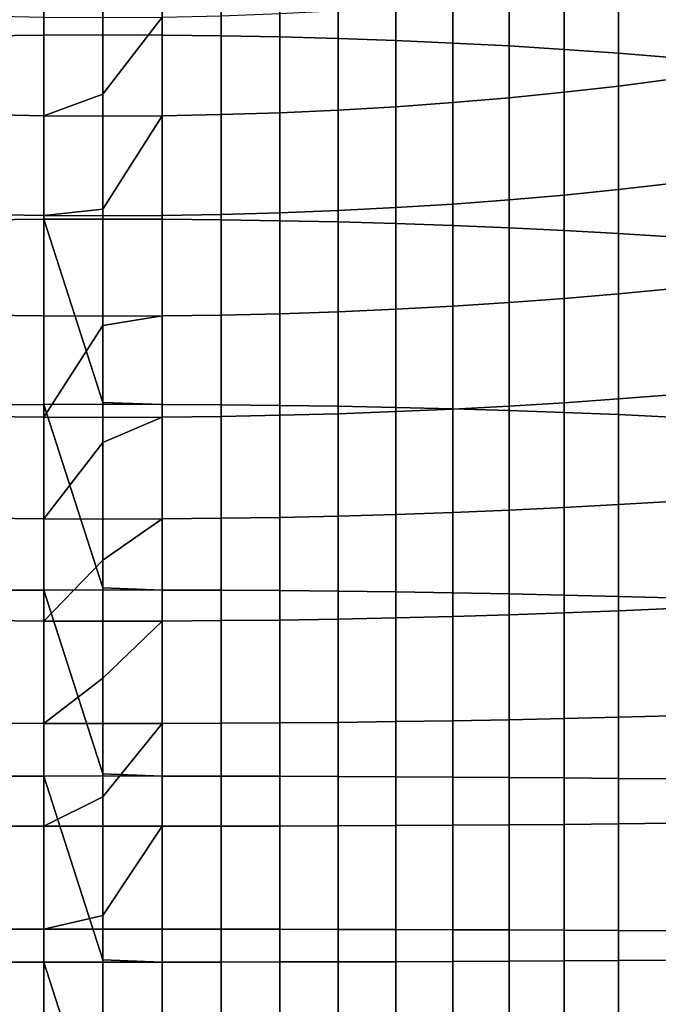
# Model space of a CAD drawing. Header units: metres. Extents: x -32 to 117, y -314 to 32.
# Tile 38 of 256: x -1 to 6, y -256 to -246. Entities that reach past the tile are written whole.
import ezdxf

# ---------------------------------------------------------------- set-up
doc = ezdxf.new("R2010")
doc.units = ezdxf.units.M
doc.layers.add('solid_24_501_064_XXX', color=7, linetype='CONTINUOUS')

msp = doc.modelspace()

# ---------------------------------------------------------------- linework, layer by layer
at = {"layer": 'solid_24_501_064_XXX'}
for points in [[(-1.274223, -245.810349, 347.207886), (-0.63788, -245.802902, 347.254211), (-0.63788, -243.825424, 346.90094), (-1.274223, -243.834473, 346.854889)], [(-0.63788, -245.802902, 347.254211), (0, -245.800415, 347.269684), (0, -243.822403, 346.91629), (-0.63788, -243.825424, 346.90094)], [(0.63788, -243.825424, 346.90094), (0, -243.822403, 346.91629), (0, -245.800415, 347.269684), (0.63788, -245.802902, 347.254211)], [(0.63788, -245.802902, 347.254211), (1.274223, -245.810349, 347.207886), (1.274223, -243.834473, 346.854889), (0.63788, -243.825424, 346.90094)], [(1.274223, -245.810349, 347.207886), (1.907496, -245.822754, 347.130768), (1.907496, -243.849533, 346.778229), (1.274223, -243.834473, 346.854889)], [(1.907496, -245.822754, 347.130768), (2.536174, -245.840073, 347.023041), (2.536174, -243.870575, 346.671204), (1.907496, -243.849533, 346.778229)], [(2.536174, -245.840073, 347.023041), (3.158742, -245.862274, 346.88504), (3.158742, -243.897552, 346.534027), (2.536174, -243.870575, 346.671204)], [(3.158742, -245.862274, 346.88504), (3.773701, -245.889297, 346.71701), (3.773701, -243.930374, 346.367035), (3.158742, -243.897552, 346.534027)], [(3.773701, -245.889297, 346.71701), (4.379568, -245.921082, 346.519379), (4.379568, -243.968979, 346.170654), (3.773701, -243.930374, 346.367035)], [(4.379568, -245.921082, 346.519379), (4.974885, -245.95755, 346.292664), (4.974885, -244.013275, 345.945312), (4.379568, -243.968979, 346.170654)], [(4.974885, -245.95755, 346.292664), (5.558216, -245.998596, 346.037384), (5.558216, -244.063156, 345.691589), (4.974885, -244.013275, 345.945312)], [(5.558216, -245.998596, 346.037384), (6.128158, -246.044159, 345.75412), (6.128158, -244.1185, 345.410095), (5.558216, -244.063156, 345.691589)], [(6.128158, -246.278854, 322.383972), (5.558216, -246.353546, 322.106964), (5.558216, -245.246811, 321.787842), (6.128158, -245.162567, 322.062103)], [(4.974885, -246.420883, 321.85733), (4.379568, -246.480667, 321.63559), (4.379568, -245.390167, 321.321167), (4.974885, -245.322739, 321.54068)], [(5.558216, -246.353546, 322.106964), (4.974885, -246.420883, 321.85733), (4.974885, -245.322739, 321.54068), (5.558216, -245.246811, 321.787842)], [(3.773701, -246.532776, 321.442352), (3.158742, -246.577087, 321.278046), (3.158742, -245.498917, 320.967163), (3.773701, -245.448944, 321.129852)], [(4.379568, -246.480667, 321.63559), (3.773701, -246.532776, 321.442352), (3.773701, -245.448944, 321.129852), (4.379568, -245.390167, 321.321167)], [(2.536174, -246.613495, 321.143066), (1.907496, -246.641891, 321.03772), (1.907496, -245.572006, 320.729248), (2.536174, -245.539978, 320.833527)], [(3.158742, -246.577087, 321.278046), (2.536174, -246.613495, 321.143066), (2.536174, -245.539978, 320.833527), (3.158742, -245.498917, 320.967163)], [(-0.63788, -246.674454, 320.916992), (-1.274223, -246.662231, 320.962311), (-1.274223, -245.59494, 320.654572), (-0.63788, -245.608734, 320.609711)], [(0, -246.44278, 320.837341), (-0.63788, -246.674454, 320.916992), (-0.63788, -245.608734, 320.609711), (0, -245.613327, 320.594757)], [(0.63788, -245.608734, 320.609711), (0, -246.44278, 320.837341), (0, -245.613327, 320.594757)], [(0.63788, -246.674454, 320.916992), (0, -246.678528, 320.901886), (0, -246.44278, 320.837341), (0.63788, -245.608734, 320.609711)], [(1.274223, -246.662231, 320.962311), (0.63788, -246.674454, 320.916992), (0.63788, -245.608734, 320.609711), (1.274223, -245.59494, 320.654572)], [(1.907496, -246.641891, 321.03772), (1.274223, -246.662231, 320.962311), (1.274223, -245.59494, 320.654572), (1.907496, -245.572006, 320.729248)], [(-1.274223, -247.797272, 347.492218), (-0.63788, -247.791428, 347.538788), (-0.63788, -245.802902, 347.254211), (-1.274223, -245.810349, 347.207886)], [(-0.63788, -247.791428, 347.538788), (0, -247.789474, 347.554321), (0, -245.800415, 347.269684), (-0.63788, -245.802902, 347.254211)], [(0.63788, -245.802902, 347.254211), (0, -245.800415, 347.269684), (0, -247.789474, 347.554321), (0.63788, -247.791428, 347.538788)], [(0.63788, -247.791428, 347.538788), (1.274223, -247.797272, 347.492218), (1.274223, -245.810349, 347.207886), (0.63788, -245.802902, 347.254211)], [(1.274223, -247.797272, 347.492218), (1.907496, -247.806992, 347.414703), (1.907496, -245.822754, 347.130768), (1.274223, -245.810349, 347.207886)], [(1.907496, -247.806992, 347.414703), (2.536174, -247.820572, 347.306488), (2.536174, -245.840073, 347.023041), (1.907496, -245.822754, 347.130768)], [(2.536174, -247.820572, 347.306488), (3.158742, -247.837982, 347.167755), (3.158742, -245.862274, 346.88504), (2.536174, -245.840073, 347.023041)], [(3.158742, -247.837982, 347.167755), (3.773701, -247.859161, 346.998901), (3.773701, -245.889297, 346.71701), (3.158742, -245.862274, 346.88504)], [(3.773701, -247.859161, 346.998901), (4.379568, -247.884079, 346.800323), (4.379568, -245.921082, 346.519379), (3.773701, -245.889297, 346.71701)], [(4.379568, -247.884079, 346.800323), (4.974885, -247.912674, 346.572449), (4.974885, -245.95755, 346.292664), (4.379568, -245.921082, 346.519379)], [(4.974885, -247.912674, 346.572449), (5.558216, -247.94487, 346.315887), (5.558216, -245.998596, 346.037384), (4.974885, -245.95755, 346.292664)], [(5.558216, -247.94487, 346.315887), (6.128158, -247.980576, 346.03125), (6.128158, -246.044159, 345.75412), (5.558216, -245.998596, 346.037384)], [(6.128158, -247.40564, 322.666962), (5.558216, -247.470688, 322.387573), (5.558216, -246.353546, 322.106964), (6.128158, -246.278854, 322.383972)], [(5.558216, -247.470688, 322.387573), (4.974885, -247.529327, 322.135712), (4.974885, -246.420883, 321.85733), (5.558216, -246.353546, 322.106964)], [(0, -246.44278, 320.837341), (0, -246.678528, 320.901886), (-0.63788, -246.674454, 320.916992)], [(4.379568, -247.581406, 321.912079), (3.773701, -247.626785, 321.717133), (3.773701, -246.532776, 321.442352), (4.379568, -246.480667, 321.63559)], [(4.974885, -247.529327, 322.135712), (4.379568, -247.581406, 321.912079), (4.379568, -246.480667, 321.63559), (4.974885, -246.420883, 321.85733)], [(2.536174, -247.697083, 321.415222), (1.907496, -247.721817, 321.30899), (1.907496, -246.641891, 321.03772), (2.536174, -246.613495, 321.143066)], [(3.158742, -247.665375, 321.551392), (2.536174, -247.697083, 321.415222), (2.536174, -246.613495, 321.143066), (3.158742, -246.577087, 321.278046)], [(3.773701, -247.626785, 321.717133), (3.158742, -247.665375, 321.551392), (3.158742, -246.577087, 321.278046), (3.773701, -246.532776, 321.442352)], [(-0.63788, -247.750183, 321.187195), (-1.274223, -247.739532, 321.23291), (-1.274223, -246.662231, 320.962311), (-0.63788, -246.674454, 320.916992)], [(0, -247.683823, 321.155579), (-0.63788, -247.750183, 321.187195), (-0.63788, -246.674454, 320.916992), (0, -246.678528, 320.901886)], [(0.63788, -246.674454, 320.916992), (0, -247.683823, 321.155579), (0, -246.678528, 320.901886)], [(0.63788, -247.750183, 321.187195), (0, -247.753723, 321.171936), (0, -247.683823, 321.155579), (0.63788, -246.674454, 320.916992)], [(1.274223, -247.739532, 321.23291), (0.63788, -247.750183, 321.187195), (0.63788, -246.674454, 320.916992), (1.274223, -246.662231, 320.962311)], [(1.907496, -247.721817, 321.30899), (1.274223, -247.739532, 321.23291), (1.274223, -246.662231, 320.962311), (1.907496, -246.641891, 321.03772)], [(5.558216, -248.596878, 322.629303), (4.974885, -248.646759, 322.37558), (4.974885, -247.529327, 322.135712), (5.558216, -247.470688, 322.387573)], [(6.128158, -248.541534, 322.910797), (5.558216, -248.596878, 322.629303), (5.558216, -247.470688, 322.387573), (6.128158, -247.40564, 322.666962)], [(4.974885, -248.646759, 322.37558), (4.379568, -248.691055, 322.150238), (4.379568, -247.581406, 321.912079), (4.974885, -247.529327, 322.135712)], [(0, -247.683823, 321.155579), (0, -247.753723, 321.171936), (-0.63788, -247.750183, 321.187195)], [(3.158742, -248.762482, 321.786865), (2.536174, -248.789459, 321.649689), (2.536174, -247.697083, 321.415222), (3.158742, -247.665375, 321.551392)], [(3.773701, -248.72966, 321.953857), (3.158742, -248.762482, 321.786865), (3.158742, -247.665375, 321.551392), (3.773701, -247.626785, 321.717133)], [(4.379568, -248.691055, 322.150238), (3.773701, -248.72966, 321.953857), (3.773701, -247.626785, 321.717133), (4.379568, -247.581406, 321.912079)], [(-0.63788, -248.83461, 321.419952), (-1.274223, -248.825562, 321.466003), (-1.274223, -247.739532, 321.23291), (-0.63788, -247.750183, 321.187195)], [(0, -248.837631, 321.404602), (-0.63788, -248.83461, 321.419952), (-0.63788, -247.750183, 321.187195), (0, -247.753723, 321.171936)], [(0, -249.767212, 347.768097), (0, -247.789474, 347.554321), (-0.63788, -247.791428, 347.538788)], [(0.63788, -248.83461, 321.419952), (0, -248.837631, 321.404602), (0, -247.753723, 321.171936), (0.63788, -247.750183, 321.187195)], [(0.63788, -247.791428, 347.538788), (0, -247.789474, 347.554321), (0, -249.767212, 347.768097), (0.63788, -249.78862, 347.754303)], [(1.274223, -248.825562, 321.466003), (0.63788, -248.83461, 321.419952), (0.63788, -247.750183, 321.187195), (1.274223, -247.739532, 321.23291)], [(1.907496, -248.810501, 321.542664), (1.274223, -248.825562, 321.466003), (1.274223, -247.739532, 321.23291), (1.907496, -247.721817, 321.30899)], [(2.536174, -248.789459, 321.649689), (1.907496, -248.810501, 321.542664), (1.907496, -247.721817, 321.30899), (2.536174, -247.697083, 321.415222)], [(-1.274223, -249.792847, 347.70755), (-0.63788, -249.78862, 347.754303), (-0.63788, -247.791428, 347.538788), (-1.274223, -247.797272, 347.492218)], [(-0.63788, -249.78862, 347.754303), (0, -249.787216, 347.769897), (0, -249.767212, 347.768097), (-0.63788, -247.791428, 347.538788)], [(0.63788, -249.78862, 347.754303), (1.274223, -249.792847, 347.70755), (1.274223, -247.797272, 347.492218), (0.63788, -247.791428, 347.538788)], [(1.274223, -249.792847, 347.70755), (1.907496, -249.799881, 347.629761), (1.907496, -247.806992, 347.414703), (1.274223, -247.797272, 347.492218)], [(1.907496, -249.799881, 347.629761), (2.536174, -249.809708, 347.521118), (2.536174, -247.820572, 347.306488), (1.907496, -247.806992, 347.414703)], [(2.536174, -249.809708, 347.521118), (3.158742, -249.822296, 347.381897), (3.158742, -247.837982, 347.167755), (2.536174, -247.820572, 347.306488)], [(3.158742, -249.822296, 347.381897), (3.773701, -249.837616, 347.212402), (3.773701, -247.859161, 346.998901), (3.158742, -247.837982, 347.167755)], [(3.773701, -249.837616, 347.212402), (4.379568, -249.855637, 347.013062), (4.379568, -247.884079, 346.800323), (3.773701, -247.859161, 346.998901)], [(4.379568, -249.855637, 347.013062), (4.974885, -249.876328, 346.784363), (4.974885, -247.912674, 346.572449), (4.379568, -247.884079, 346.800323)], [(4.974885, -249.876328, 346.784363), (5.558216, -249.899612, 346.526855), (5.558216, -247.94487, 346.315887), (4.974885, -247.912674, 346.572449)], [(5.558216, -249.899612, 346.526855), (6.128158, -249.925446, 346.241119), (6.128158, -247.980576, 346.03125), (5.558216, -247.94487, 346.315887)], [(5.558216, -249.730759, 322.831848), (4.974885, -249.77182, 322.576569), (4.974885, -248.646759, 322.37558), (5.558216, -248.596878, 322.629303)], [(6.128158, -249.685211, 323.115112), (5.558216, -249.730759, 322.831848), (5.558216, -248.596878, 322.629303), (6.128158, -248.541534, 322.910797)], [(3.773701, -249.840073, 322.152222), (3.158742, -249.867096, 321.984192), (3.158742, -248.762482, 321.786865), (3.773701, -248.72966, 321.953857)], [(4.379568, -249.808289, 322.349854), (3.773701, -249.840073, 322.152222), (3.773701, -248.72966, 321.953857), (4.379568, -248.691055, 322.150238)], [(4.974885, -249.77182, 322.576569), (4.379568, -249.808289, 322.349854), (4.379568, -248.691055, 322.150238), (4.974885, -248.646759, 322.37558)], [(-0.63788, -249.926468, 321.615021), (-1.274223, -249.919006, 321.661346), (-1.274223, -248.825562, 321.466003), (-0.63788, -248.83461, 321.419952)], [(0, -248.9366, 321.423889), (-0.63788, -249.926468, 321.615021), (-0.63788, -248.83461, 321.419952), (0, -248.837631, 321.404602)], [(0.63788, -248.83461, 321.419952), (0, -248.9366, 321.423889), (0, -248.837631, 321.404602)], [(0.63788, -249.926468, 321.615021), (0, -249.928955, 321.599548), (0, -248.9366, 321.423889), (0.63788, -248.83461, 321.419952)], [(1.274223, -249.919006, 321.661346), (0.63788, -249.926468, 321.615021), (0.63788, -248.83461, 321.419952), (1.274223, -248.825562, 321.466003)], [(1.907496, -249.906616, 321.738464), (1.274223, -249.919006, 321.661346), (1.274223, -248.825562, 321.466003), (1.907496, -248.810501, 321.542664)], [(2.536174, -249.889282, 321.846191), (1.907496, -249.906616, 321.738464), (1.907496, -248.810501, 321.542664), (2.536174, -248.789459, 321.649689)], [(3.158742, -249.867096, 321.984192), (2.536174, -249.889282, 321.846191), (2.536174, -248.789459, 321.649689), (3.158742, -248.762482, 321.786865)], [(0, -248.9366, 321.423889), (0, -249.928955, 321.599548), (-0.63788, -249.926468, 321.615021)], [(6.128158, -250.835266, 323.279694), (5.558216, -250.870987, 322.995026), (5.558216, -249.730759, 322.831848), (6.128158, -249.685211, 323.115112)], [(-1.274223, -251.794693, 347.853668), (-0.63788, -251.792084, 347.900543), (-0.63788, -249.78862, 347.754303), (-1.274223, -249.792847, 347.70755)], [(0, -251.769165, 347.914948), (0, -249.787216, 347.769897), (-0.63788, -249.78862, 347.754303)], [(-0.63788, -251.792084, 347.900543), (0, -251.791214, 347.916168), (0, -251.769165, 347.914948), (-0.63788, -249.78862, 347.754303)], [(0.63788, -249.78862, 347.754303), (0, -249.767212, 347.768097), (0, -249.787216, 347.769897)], [(0.63788, -249.78862, 347.754303), (0, -249.787216, 347.769897), (0, -251.769165, 347.914948), (0.63788, -251.792084, 347.900543)], [(0.63788, -251.792084, 347.900543), (1.274223, -251.794693, 347.853668), (1.274223, -249.792847, 347.70755), (0.63788, -249.78862, 347.754303)], [(1.274223, -251.794693, 347.853668), (1.907496, -251.799026, 347.775665), (1.907496, -249.799881, 347.629761), (1.274223, -249.792847, 347.70755)], [(1.907496, -251.799026, 347.775665), (2.536174, -251.805069, 347.666748), (2.536174, -249.809708, 347.521118), (1.907496, -249.799881, 347.629761)], [(2.536174, -251.805069, 347.666748), (3.158742, -251.812836, 347.527161), (3.158742, -249.822296, 347.381897), (2.536174, -249.809708, 347.521118)], [(4.379568, -250.931763, 322.51062), (3.773701, -250.95668, 322.312012), (3.773701, -249.840073, 322.152222), (4.379568, -249.808289, 322.349854)], [(4.974885, -250.903168, 322.738464), (4.379568, -250.931763, 322.51062), (4.379568, -249.808289, 322.349854), (4.974885, -249.77182, 322.576569)], [(5.558216, -250.870987, 322.995026), (4.974885, -250.903168, 322.738464), (4.974885, -249.77182, 322.576569), (5.558216, -249.730759, 322.831848)], [(1.907496, -251.00885, 321.89621), (1.274223, -251.01857, 321.818726), (1.274223, -249.919006, 321.661346), (1.907496, -249.906616, 321.738464)], [(2.536174, -250.99527, 322.004456), (1.907496, -251.00885, 321.89621), (1.907496, -249.906616, 321.738464), (2.536174, -249.889282, 321.846191)], [(3.158742, -250.977859, 322.143158), (2.536174, -250.99527, 322.004456), (2.536174, -249.889282, 321.846191), (3.158742, -249.867096, 321.984192)], [(3.158742, -251.812836, 347.527161), (3.773701, -251.822281, 347.357239), (3.773701, -249.837616, 347.212402), (3.158742, -249.822296, 347.381897)], [(3.773701, -250.95668, 322.312012), (3.158742, -250.977859, 322.143158), (3.158742, -249.867096, 321.984192), (3.773701, -249.840073, 322.152222)], [(3.773701, -251.822281, 347.357239), (4.379568, -251.833389, 347.15741), (4.379568, -249.855637, 347.013062), (3.773701, -249.837616, 347.212402)], [(4.379568, -251.833389, 347.15741), (4.974885, -251.84613, 346.928131), (4.974885, -249.876328, 346.784363), (4.379568, -249.855637, 347.013062)], [(4.974885, -251.84613, 346.928131), (5.558216, -251.860489, 346.669952), (5.558216, -249.899612, 346.526855), (4.974885, -249.876328, 346.784363)], [(5.558216, -251.860489, 346.669952), (6.128158, -251.876404, 346.383514), (6.128158, -249.925446, 346.241119), (5.558216, -249.899612, 346.526855)], [(-0.63788, -251.024414, 321.772156), (-1.274223, -251.01857, 321.818726), (-1.274223, -249.919006, 321.661346), (-0.63788, -249.926468, 321.615021)], [(0, -250.199127, 321.641815), (-0.63788, -251.024414, 321.772156), (-0.63788, -249.926468, 321.615021), (0, -249.928955, 321.599548)], [(0.63788, -249.926468, 321.615021), (0, -250.199127, 321.641815), (0, -249.928955, 321.599548)], [(0.63788, -251.024414, 321.772156), (0, -251.026367, 321.756592), (0, -250.199127, 321.641815), (0.63788, -249.926468, 321.615021)], [(1.274223, -251.01857, 321.818726), (0.63788, -251.024414, 321.772156), (0.63788, -249.926468, 321.615021), (1.274223, -249.919006, 321.661346)], [(0, -250.199127, 321.641815), (0, -251.026367, 321.756592), (-0.63788, -251.024414, 321.772156)], [(5.558216, -252.016174, 323.118622), (4.974885, -252.039459, 322.861084), (4.974885, -250.903168, 322.738464), (5.558216, -250.870987, 322.995026)], [(6.128158, -251.990341, 323.404327), (5.558216, -252.016174, 323.118622), (5.558216, -250.870987, 322.995026), (6.128158, -250.835266, 323.279694)], [(3.158742, -252.093491, 322.26355), (2.536174, -252.106079, 322.124329), (2.536174, -250.99527, 322.004456), (3.158742, -250.977859, 322.143158)], [(3.773701, -252.078156, 322.433044), (3.158742, -252.093491, 322.26355), (3.158742, -250.977859, 322.143158), (3.773701, -250.95668, 322.312012)], [(4.379568, -252.060135, 322.632385), (3.773701, -252.078156, 322.433044), (3.773701, -250.95668, 322.312012), (4.379568, -250.931763, 322.51062)], [(4.974885, -252.039459, 322.861084), (4.379568, -252.060135, 322.632385), (4.379568, -250.931763, 322.51062), (4.974885, -250.903168, 322.738464)], [(-0.63788, -252.127151, 321.891144), (-1.274223, -252.122925, 321.937897), (-1.274223, -251.01857, 321.818726), (-0.63788, -251.024414, 321.772156)], [(0, -251.469345, 321.809052), (-0.63788, -252.127151, 321.891144), (-0.63788, -251.024414, 321.772156), (0, -251.026367, 321.756592)], [(0.63788, -251.024414, 321.772156), (0, -251.469345, 321.809052), (0, -251.026367, 321.756592)], [(0.63788, -252.127151, 321.891144), (0, -252.128571, 321.875549), (0, -251.469345, 321.809052), (0.63788, -251.024414, 321.772156)], [(1.274223, -252.122925, 321.937897), (0.63788, -252.127151, 321.891144), (0.63788, -251.024414, 321.772156), (1.274223, -251.01857, 321.818726)], [(1.907496, -252.115891, 322.015686), (1.274223, -252.122925, 321.937897), (1.274223, -251.01857, 321.818726), (1.907496, -251.00885, 321.89621)], [(2.536174, -252.106079, 322.124329), (1.907496, -252.115891, 322.015686), (1.907496, -251.00885, 321.89621), (2.536174, -250.99527, 322.004456)], [(0, -251.469345, 321.809052), (0, -252.128571, 321.875549), (-0.63788, -252.127151, 321.891144)], [(-1.274223, -253.800385, 347.930328), (-0.63788, -253.799408, 347.977264), (-0.63788, -251.792084, 347.900543), (-1.274223, -251.794693, 347.853668)], [(0, -253.774994, 347.992401), (0, -251.791214, 347.916168), (-0.63788, -251.792084, 347.900543)], [(-0.63788, -253.799408, 347.977264), (0, -253.799072, 347.99292), (0, -253.774994, 347.992401), (-0.63788, -251.792084, 347.900543)], [(0.63788, -251.792084, 347.900543), (0, -251.769165, 347.914948), (0, -251.791214, 347.916168)], [(0.63788, -251.792084, 347.900543), (0, -251.791214, 347.916168), (0, -253.774994, 347.992401), (0.63788, -253.799408, 347.977264)], [(0.63788, -253.799408, 347.977264), (1.274223, -253.800385, 347.930328), (1.274223, -251.794693, 347.853668), (0.63788, -251.792084, 347.900543)], [(1.274223, -253.800385, 347.930328), (1.907496, -253.802017, 347.852234), (1.907496, -251.799026, 347.775665), (1.274223, -251.794693, 347.853668)], [(1.907496, -253.802017, 347.852234), (2.536174, -253.804291, 347.743164), (2.536174, -251.805069, 347.666748), (1.907496, -251.799026, 347.775665)], [(2.536174, -253.804291, 347.743164), (3.158742, -253.807205, 347.603394), (3.158742, -251.812836, 347.527161), (2.536174, -251.805069, 347.666748)], [(3.158742, -253.807205, 347.603394), (3.773701, -253.81076, 347.433258), (3.773701, -251.822281, 347.357239), (3.158742, -251.812836, 347.527161)], [(3.773701, -253.81076, 347.433258), (4.379568, -253.814941, 347.233154), (4.379568, -251.833389, 347.15741), (3.773701, -251.822281, 347.357239)], [(4.379568, -253.814941, 347.233154), (4.974885, -253.819748, 347.003571), (4.974885, -251.84613, 346.928131), (4.379568, -251.833389, 347.15741)], [(4.974885, -253.819748, 347.003571), (5.558216, -253.825134, 346.745056), (5.558216, -251.860489, 346.669952), (4.974885, -251.84613, 346.928131)], [(5.558216, -253.825134, 346.745056), (6.128158, -253.831131, 346.458221), (6.128158, -251.876404, 346.383514), (5.558216, -251.860489, 346.669952)], [(4.974885, -253.179306, 322.944275), (4.379568, -253.192047, 322.714996), (4.379568, -252.060135, 322.632385), (4.974885, -252.039459, 322.861084)], [(5.558216, -253.164948, 323.202454), (4.974885, -253.179306, 322.944275), (4.974885, -252.039459, 322.861084), (5.558216, -252.016174, 323.118622)], [(6.128158, -253.149033, 323.488892), (5.558216, -253.164948, 323.202454), (5.558216, -252.016174, 323.118622), (6.128158, -251.990341, 323.404327)], [(-0.63788, -253.233353, 321.971863), (-1.274223, -253.230743, 322.018738), (-1.274223, -252.122925, 321.937897), (-0.63788, -252.127151, 321.891144)], [(0, -252.745255, 321.925293), (-0.63788, -253.233353, 321.971863), (-0.63788, -252.127151, 321.891144), (0, -252.128571, 321.875549)], [(0.63788, -252.127151, 321.891144), (0, -252.745255, 321.925293), (0, -252.128571, 321.875549)], [(0.63788, -253.233353, 321.971863), (0, -253.234222, 321.956238), (0, -252.745255, 321.925293), (0.63788, -252.127151, 321.891144)], [(1.274223, -253.230743, 322.018738), (0.63788, -253.233353, 321.971863), (0.63788, -252.127151, 321.891144), (1.274223, -252.122925, 321.937897)], [(1.907496, -253.22641, 322.096741), (1.274223, -253.230743, 322.018738), (1.274223, -252.122925, 321.937897), (1.907496, -252.115891, 322.015686)], [(2.536174, -253.220367, 322.205658), (1.907496, -253.22641, 322.096741), (1.907496, -252.115891, 322.015686), (2.536174, -252.106079, 322.124329)], [(3.158742, -253.212601, 322.345245), (2.536174, -253.220367, 322.205658), (2.536174, -252.106079, 322.124329), (3.158742, -252.093491, 322.26355)], [(3.773701, -253.203156, 322.515137), (3.158742, -253.212601, 322.345245), (3.158742, -252.093491, 322.26355), (3.773701, -252.078156, 322.433044)], [(4.379568, -253.192047, 322.714996), (3.773701, -253.203156, 322.515137), (3.773701, -252.078156, 322.433044), (4.379568, -252.060135, 322.632385)], [(0, -252.745255, 321.925293), (0, -253.234222, 321.956238), (-0.63788, -253.233353, 321.971863)], [(3.773701, -254.330322, 322.558228), (3.158742, -254.333878, 322.388092), (3.158742, -253.212601, 322.345245), (3.773701, -253.203156, 322.515137)], [(4.379568, -254.326141, 322.758331), (3.773701, -254.330322, 322.558228), (3.773701, -253.203156, 322.515137), (4.379568, -253.192047, 322.714996)], [(4.974885, -254.32135, 322.987946), (4.379568, -254.326141, 322.758331), (4.379568, -253.192047, 322.714996), (4.974885, -253.179306, 322.944275)], [(5.558216, -254.315948, 323.24646), (4.974885, -254.32135, 322.987946), (4.974885, -253.179306, 322.944275), (5.558216, -253.164948, 323.202454)], [(6.128158, -254.309952, 323.533264), (5.558216, -254.315948, 323.24646), (5.558216, -253.164948, 323.202454), (6.128158, -253.149033, 323.488892)], [(-0.63788, -254.34169, 322.014252), (-1.274223, -254.340698, 322.061157), (-1.274223, -253.230743, 322.018738), (-0.63788, -253.233353, 321.971863)], [(0, -254.024796, 321.990387), (-0.63788, -254.34169, 322.014252), (-0.63788, -253.233353, 321.971863), (0, -253.234222, 321.956238)], [(0.63788, -253.233353, 321.971863), (0, -254.024796, 321.990387), (0, -253.234222, 321.956238)], [(0.63788, -254.34169, 322.014252), (0, -254.34201, 321.998596), (0, -254.024796, 321.990387), (0.63788, -253.233353, 321.971863)], [(1.274223, -254.340698, 322.061157), (0.63788, -254.34169, 322.014252), (0.63788, -253.233353, 321.971863), (1.274223, -253.230743, 322.018738)], [(1.907496, -254.339066, 322.139252), (1.274223, -254.340698, 322.061157), (1.274223, -253.230743, 322.018738), (1.907496, -253.22641, 322.096741)], [(2.536174, -254.336792, 322.248322), (1.907496, -254.339066, 322.139252), (1.907496, -253.22641, 322.096741), (2.536174, -253.220367, 322.205658)], [(3.158742, -254.333878, 322.388092), (2.536174, -254.336792, 322.248322), (2.536174, -253.220367, 322.205658), (3.158742, -253.212601, 322.345245)], [(-1.274223, -255.807541, 347.937469), (-0.63788, -255.808182, 347.984406), (-0.63788, -253.799408, 347.977264), (-1.274223, -253.800385, 347.930328)], [(0, -255.782303, 348.000427), (0, -253.799072, 347.99292), (-0.63788, -253.799408, 347.977264)], [(-0.63788, -255.808182, 347.984406), (0, -255.808395, 348.000061), (0, -255.782303, 348.000427), (-0.63788, -253.799408, 347.977264)], [(0.63788, -253.799408, 347.977264), (0, -253.774994, 347.992401), (0, -253.799072, 347.99292)], [(0.63788, -253.799408, 347.977264), (0, -253.799072, 347.99292), (0, -255.782303, 348.000427), (0.63788, -255.808182, 347.984406)], [(0.63788, -255.808182, 347.984406), (1.274223, -255.807541, 347.937469), (1.274223, -253.800385, 347.930328), (0.63788, -253.799408, 347.977264)], [(1.274223, -255.807541, 347.937469), (1.907496, -255.806458, 347.859375), (1.907496, -253.802017, 347.852234), (1.274223, -253.800385, 347.930328)], [(1.907496, -255.806458, 347.859375), (2.536174, -255.804962, 347.750305), (2.536174, -253.804291, 347.743164), (1.907496, -253.802017, 347.852234)], [(2.536174, -255.804962, 347.750305), (3.158742, -255.80304, 347.610504), (3.158742, -253.807205, 347.603394), (2.536174, -253.804291, 347.743164)], [(3.158742, -255.80304, 347.610504), (3.773701, -255.80069, 347.440338), (3.773701, -253.81076, 347.433258), (3.158742, -253.807205, 347.603394)], [(3.773701, -255.80069, 347.440338), (4.379568, -255.797943, 347.240204), (4.379568, -253.814941, 347.233154), (3.773701, -253.81076, 347.433258)], [(4.379568, -255.797943, 347.240204), (4.974885, -255.794785, 347.01059), (4.974885, -253.819748, 347.003571), (4.379568, -253.814941, 347.233154)], [(4.974885, -255.794785, 347.01059), (5.558216, -255.791214, 346.752045), (5.558216, -253.825134, 346.745056), (4.974885, -253.819748, 347.003571)], [(5.558216, -255.791214, 346.752045), (6.128158, -255.787277, 346.465179), (6.128158, -253.831131, 346.458221), (5.558216, -253.825134, 346.745056)], [(0, -254.024796, 321.990387), (0, -254.34201, 321.998596), (-0.63788, -254.34169, 322.014252)], [(-0.63788, -255.450821, 322.018188), (-1.274223, -255.451462, 322.065125), (-1.274223, -254.340698, 322.061157), (-0.63788, -254.34169, 322.014252)], [(0, -255.305908, 322.004181), (-0.63788, -255.450821, 322.018188), (-0.63788, -254.34169, 322.014252), (0, -254.34201, 321.998596)], [(0.63788, -254.34169, 322.014252), (0, -255.305908, 322.004181), (0, -254.34201, 321.998596)], [(0.63788, -255.450821, 322.018188), (0, -255.450607, 322.002533), (0, -255.305908, 322.004181), (0.63788, -254.34169, 322.014252)], [(1.274223, -255.451462, 322.065125), (0.63788, -255.450821, 322.018188), (0.63788, -254.34169, 322.014252), (1.274223, -254.340698, 322.061157)], [(1.907496, -255.45253, 322.143219), (1.274223, -255.451462, 322.065125), (1.274223, -254.340698, 322.061157), (1.907496, -254.339066, 322.139252)], [(2.536174, -255.454041, 322.252289), (1.907496, -255.45253, 322.143219), (1.907496, -254.339066, 322.139252), (2.536174, -254.336792, 322.248322)], [(3.158742, -255.455963, 322.39209), (2.536174, -255.454041, 322.252289), (2.536174, -254.336792, 322.248322), (3.158742, -254.333878, 322.388092)], [(3.773701, -255.458298, 322.562256), (3.158742, -255.455963, 322.39209), (3.158742, -254.333878, 322.388092), (3.773701, -254.330322, 322.558228)], [(4.379568, -255.46106, 322.76239), (3.773701, -255.458298, 322.562256), (3.773701, -254.330322, 322.558228), (4.379568, -254.326141, 322.758331)], [(4.974885, -255.464218, 322.992004), (4.379568, -255.46106, 322.76239), (4.379568, -254.326141, 322.758331), (4.974885, -254.32135, 322.987946)], [(5.558216, -255.467773, 323.250549), (4.974885, -255.464218, 322.992004), (4.974885, -254.32135, 322.987946), (5.558216, -254.315948, 323.24646)], [(6.128158, -255.471725, 323.537415), (5.558216, -255.467773, 323.250549), (5.558216, -254.315948, 323.24646), (6.128158, -254.309952, 323.533264)], [(0, -255.305908, 322.004181), (0, -255.450607, 322.002533), (-0.63788, -255.450821, 322.018188)], [(-0.63788, -256.559418, 321.983704), (-1.274223, -256.561676, 322.030609), (-1.274223, -255.451462, 322.065125), (-0.63788, -255.450821, 322.018188)], [(0, -256.558655, 321.968079), (-0.63788, -256.559418, 321.983704), (-0.63788, -255.450821, 322.018188), (0, -255.450607, 322.002533)], [(0.63788, -256.559418, 321.983704), (0, -256.558655, 321.968079), (0, -255.450607, 322.002533), (0.63788, -255.450821, 322.018188)], [(1.274223, -256.561676, 322.030609), (0.63788, -256.559418, 321.983704), (0.63788, -255.450821, 322.018188), (1.274223, -255.451462, 322.065125)], [(1.907496, -256.56546, 322.108612), (1.274223, -256.561676, 322.030609), (1.274223, -255.451462, 322.065125), (1.907496, -255.45253, 322.143219)], [(2.536174, -256.57074, 322.21756), (1.907496, -256.56546, 322.108612), (1.907496, -255.45253, 322.143219), (2.536174, -255.454041, 322.252289)], [(3.158742, -256.577515, 322.357208), (2.536174, -256.57074, 322.21756), (2.536174, -255.454041, 322.252289), (3.158742, -255.455963, 322.39209)], [(3.773701, -256.585754, 322.527191), (3.158742, -256.577515, 322.357208), (3.158742, -255.455963, 322.39209), (3.773701, -255.458298, 322.562256)], [(4.379568, -256.595428, 322.727112), (3.773701, -256.585754, 322.527191), (3.773701, -255.458298, 322.562256), (4.379568, -255.46106, 322.76239)], [(4.974885, -256.606537, 322.956482), (4.379568, -256.595428, 322.727112), (4.379568, -255.46106, 322.76239), (4.974885, -255.464218, 322.992004)], [(5.558216, -256.619049, 323.214752), (4.974885, -256.606537, 322.956482), (4.974885, -255.464218, 322.992004), (5.558216, -255.467773, 323.250549)], [(6.128158, -256.632935, 323.501312), (5.558216, -256.619049, 323.214752), (5.558216, -255.467773, 323.250549), (6.128158, -255.471725, 323.537415)], [(-1.274223, -257.813721, 347.875092), (-0.63788, -257.81601, 347.921967), (-0.63788, -255.808182, 347.984406), (-1.274223, -255.807541, 347.937469)], [(0, -257.788696, 347.938965), (0, -255.808395, 348.000061), (-0.63788, -255.808182, 347.984406)], [(-0.63788, -257.81601, 347.921967), (0, -257.816742, 347.937622), (0, -257.788696, 347.938965), (-0.63788, -255.808182, 347.984406)], [(0.63788, -255.808182, 347.984406), (0, -255.782303, 348.000427), (0, -255.808395, 348.000061)], [(0.63788, -255.808182, 347.984406), (0, -255.808395, 348.000061), (0, -257.788696, 347.938965), (0.63788, -257.81601, 347.921967)], [(0.63788, -257.81601, 347.921967), (1.274223, -257.813721, 347.875092), (1.274223, -255.807541, 347.937469), (0.63788, -255.808182, 347.984406)], [(1.274223, -257.813721, 347.875092), (1.907496, -257.809937, 347.797089), (1.907496, -255.806458, 347.859375), (1.274223, -255.807541, 347.937469)], [(1.907496, -257.809937, 347.797089), (2.536174, -257.804657, 347.68811), (2.536174, -255.804962, 347.750305), (1.907496, -255.806458, 347.859375)], [(2.536174, -257.804657, 347.68811), (3.158742, -257.797913, 347.548492), (3.158742, -255.80304, 347.610504), (2.536174, -255.804962, 347.750305)], [(3.158742, -257.797913, 347.548492), (3.773701, -257.789673, 347.37851), (3.773701, -255.80069, 347.440338), (3.158742, -255.80304, 347.610504)], [(3.773701, -257.789673, 347.37851), (4.379568, -257.779999, 347.178589), (4.379568, -255.797943, 347.240204), (3.773701, -255.80069, 347.440338)], [(4.379568, -257.779999, 347.178589), (4.974885, -257.76886, 346.949219), (4.974885, -255.794785, 347.01059), (4.379568, -255.797943, 347.240204)], [(4.974885, -257.76886, 346.949219), (5.558216, -257.756348, 346.690948), (5.558216, -255.791214, 346.752045), (4.974885, -255.794785, 347.01059)], [(5.558216, -257.756348, 346.690948), (6.128158, -257.742493, 346.404388), (6.128158, -255.787277, 346.465179), (5.558216, -255.791214, 346.752045)]]:
    msp.add_3dface(points, dxfattribs=at)

doc.saveas('drawing.dxf')
